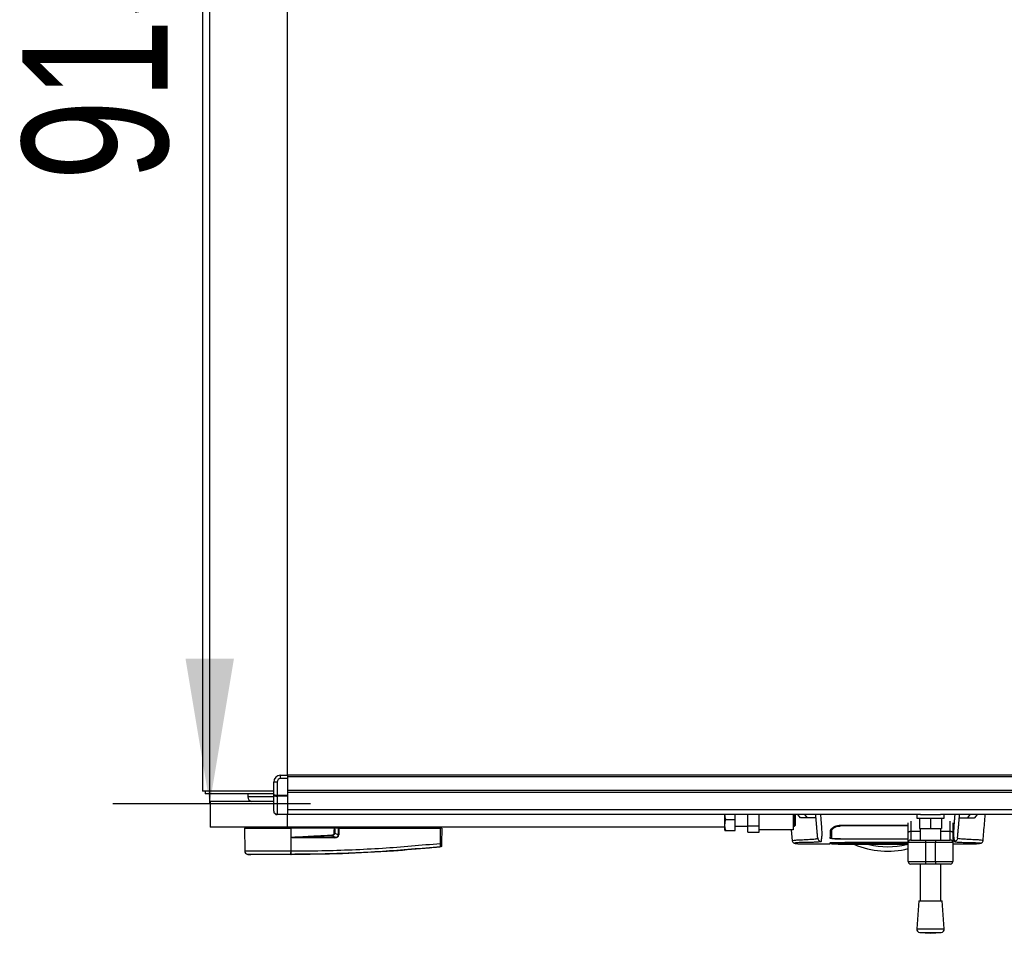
# Model space of a CAD drawing. Header units: millimetres. Extents: x 0 to 420, y 0 to 297.
# Tile 3 of 88: x 53 to 73, y 87 to 106. Entities that reach past the tile are written whole.
import ezdxf

# ---------------------------------------------------------------- set-up
doc = ezdxf.new("R2010")
doc.units = ezdxf.units.MM
doc.layers.add('QUOTE', color=174, linetype='Continuous')
doc.styles.add('SLDTEXTSTYLE3', font='TXT', dxfattribs={"width": 0.75})
doc.dimstyles.new('SLDDIMSTYLE0', dxfattribs={"dimtxt": 3, "dimasz": 3, "dimexe": 0, "dimexo": 0.0625, "dimgap": 0.75, "dimtad": 1, "dimlfac": 28.265046, "dimrnd": 1e-09, "dimzin": 12, "dimdsep": 46, "dimtxsty": 'SLDTEXTSTYLE3', "dimsah": 1, "dimcen": 0.09, "dimadec": 0, "dimazin": 3, "dimtfac": 1, "dimtdec": 3, "dimtofl": 0, "dimtmove": 0, "dimatfit": 3, "dimfxl": 0, "dimfrac": 2, "dimtolj": 1, "dimtzin": 12, "dimarcsym": 0})

# ---------------------------------------------------------------- blocks, each defined once
blk = doc.blocks.new('_D')
at = {"layer": 'QUOTE'}
for p, q in [((58.512, 121.983), (54.433, 121.983)), ((56.433, 89.611), (56.433, 121.983)), ((58.512, 89.611), (54.433, 89.611))]:
    blk.add_line(p, q, dxfattribs=at)
for points in [[(56.433, 121.983), (55.933, 118.983), (56.933, 118.983)], [(56.433, 89.611), (56.933, 92.611), (55.933, 92.611)]]:
    blk.add_solid(points, dxfattribs=at)
at = {"layer": 'QUOTE', "insert": (52.566, 102.472), "char_height": 3, "attachment_point": 1, "rotation": 90, "style": 'SLDTEXTSTYLE3'}
blk.add_mtext('915', dxfattribs=at)

msp = doc.modelspace()

# ---------------------------------------------------------------- linework, layer by layer
at = {"color": 7, "linetype": 'Continuous', "lineweight": 25}
for p, q in [((56.28462, 121.71752), (56.28462, 89.87607)), ((58.0359, 90.20473), (58.0359, 121.38885)), ((57.89438, 90.13397), (57.89438, 90.20473)), ((57.89438, 90.20473), (58.0359, 90.20473)), ((217.24314, 90.20473), (58.0359, 90.20473)), ((58.0359, 90.20473), (58.0359, 90.16935)), ((57.82362, 90.06321), (57.75287, 90.06321)), ((57.75287, 89.80949), (57.75287, 90.06321)), ((57.82362, 90.06321), (57.82362, 89.79483)), ((58.0359, 90.13397), (57.89438, 90.13397)), ((217.24314, 90.16935), (58.0359, 90.16935)), ((58.0359, 90.16935), (58.0359, 89.88632)), ((58.0359, 90.13397), (58.0359, 89.79483)), ((57.75287, 89.87607), (56.28462, 89.87607)), ((56.33769, 89.87607), (56.33769, 89.823)), ((56.33813, 89.823), (56.33769, 89.823)), ((57.75287, 89.823), (56.33813, 89.823)), ((57.22218, 89.823), (57.22218, 89.75814)), ((57.75287, 89.46176), (57.75287, 89.80949)), ((57.82362, 89.79483), (58.0359, 89.79483)), ((57.82362, 89.76981), (57.82362, 89.79483)), ((217.24314, 89.88632), (58.0359, 89.88632)), ((217.24314, 89.85094), (58.0359, 89.85094)), ((58.0359, 89.79483), (58.0359, 89.76981)), ((56.44383, 89.66379), (56.44383, 89.1331)), ((57.75287, 89.66379), (56.44383, 89.66379)), ((57.75287, 89.75814), (57.22218, 89.75814)), ((58.0359, 89.76981), (57.82362, 89.76981)), ((57.82362, 89.76981), (57.82362, 89.40137)), ((58.0359, 89.76981), (58.0359, 89.40137)), ((57.82362, 89.40137), (58.0359, 89.40137)), ((57.82362, 89.391), (57.82362, 89.40137)), ((58.0359, 89.391), (57.82362, 89.391)), ((217.24314, 89.48789), (58.0359, 89.48789)), ((58.0359, 89.40137), (58.0359, 89.391)), ((71.09601, 89.391), (58.0359, 89.391)), ((58.0359, 89.1331), (58.0359, 89.391)), ((67.05764, 89.1331), (67.05764, 89.391)), ((67.26992, 89.29231), (67.26992, 89.391)), ((67.53527, 89.15954), (67.53527, 89.391)), ((67.76523, 89.08003), (67.76523, 89.391)), ((68.47282, 89.391), (68.47282, 89.08003)), ((68.49405, 89.15079), (68.49405, 89.391)), ((68.5082, 89.391), (68.5082, 89.16494)), ((68.61763, 89.3285), (68.56745, 89.391)), ((68.76359, 89.3285), (68.71306, 89.391)), ((71.02014, 89.391), (71.02014, 89.32025)), ((71.09601, 89.391), (71.51033, 89.391)), ((90.04925, 89.391), (71.51033, 89.391)), ((71.58621, 89.32025), (71.58621, 89.391)), ((72.07379, 89.3285), (72.12431, 89.391)), ((72.21974, 89.3285), (72.26992, 89.391)), ((67.07739, 89.29231), (67.26992, 89.29231)), ((67.26992, 89.06234), (67.26992, 89.29231)), ((68.62489, 89.32439), (68.61763, 89.3285)), ((68.61763, 89.3285), (68.62027, 89.3285)), ((69.44575, 89.15684), (69.44576, 89.17446)), ((70.84324, 89.01835), (70.84324, 89.22512)), ((70.89631, 89.25916), (70.89631, 89.04879)), ((71.02014, 89.32025), (71.58621, 89.32025)), ((71.07321, 89.32025), (71.07321, 89.10797)), ((71.30317, 89.32025), (71.30317, 89.10797)), ((71.53314, 89.32025), (71.53314, 89.10797)), ((71.71003, 89.04879), (71.71003, 89.25916)), ((71.7631, 89.22512), (71.7631, 89.01835)), ((72.21974, 89.3285), (72.21248, 89.32439)), ((72.21711, 89.3285), (72.21974, 89.3285)), ((58.0359, 89.1331), (56.44383, 89.1331)), ((57.15157, 89.11541), (57.15571, 88.64164)), ((57.15157, 89.11541), (58.1102, 89.11541)), ((57.16911, 89.1331), (57.1688, 89.11541)), ((67.05764, 89.1331), (58.0359, 89.1331)), ((58.10948, 89.11541), (58.10947, 89.1331)), ((58.10986, 88.64162), (58.1102, 89.11541)), ((58.1102, 89.11541), (58.11037, 89.11541)), ((58.11207, 88.92092), (58.11037, 89.11541)), ((59.0072, 89.11541), (58.11037, 89.11541)), ((59.00165, 89.11541), (59.00153, 89.1331)), ((59.08879, 89.11541), (59.00991, 89.11541)), ((59.01359, 89.01139), (59.08823, 88.97259)), ((59.07657, 89.11541), (59.07635, 89.1331)), ((59.08823, 88.97259), (59.08879, 89.11541)), ((59.08879, 89.11541), (59.0954, 89.11541)), ((59.09401, 89.11541), (59.09398, 89.1331)), ((59.0954, 89.11541), (59.09484, 88.97259)), ((59.0954, 89.11541), (61.19397, 89.11541)), ((61.1912, 88.79862), (61.19397, 89.11541)), ((61.19266, 89.11541), (61.19264, 89.1331)), ((61.21989, 89.11541), (61.19397, 89.11541)), ((61.20266, 89.11541), (61.20236, 89.1331)), ((61.21989, 89.11541), (61.21713, 88.79862)), ((65.41361, 89.1331), (65.41361, 89.13222)), ((65.69627, 89.13222), (65.69627, 89.1331)), ((67.05764, 89.07119), (67.05764, 89.1331)), ((67.05764, 89.07119), (67.06158, 89.06234)), ((67.07739, 89.06234), (67.26992, 89.06234)), ((67.26992, 89.15079), (67.53527, 89.15079)), ((67.53527, 89.15954), (67.76523, 89.15954)), ((67.53527, 89.02677), (67.53527, 89.15954)), ((67.53527, 89.02677), (67.76523, 89.02677)), ((67.76523, 89.02677), (67.76523, 89.08003)), ((68.47282, 89.08003), (67.76523, 89.08003)), ((68.43071, 89.08003), (68.45082, 88.84995)), ((68.47282, 89.15079), (68.49405, 89.15079)), ((68.49405, 89.15079), (68.5082, 89.16494)), ((69.26651, 89.0664), (69.26624, 89.10628)), ((69.44575, 89.17202), (70.84324, 89.17202)), ((70.84324, 88.81469), (70.84324, 89.01835)), ((70.89631, 89.04879), (70.89631, 88.86775)), ((70.89631, 89.04879), (71.09089, 89.04879)), ((71.07321, 89.10797), (71.30317, 89.10797)), ((71.09089, 89.10797), (71.09089, 88.86775)), ((71.30317, 89.10797), (71.53314, 89.10797)), ((71.51545, 88.86775), (71.51545, 89.10797)), ((71.51545, 89.04879), (71.71003, 89.04879)), ((71.71003, 88.86775), (71.71003, 89.04879)), ((71.7631, 89.01835), (71.7631, 88.81469)), ((58.11208, 88.91895), (58.11207, 88.92092)), ((59.01717, 88.9147), (58.18691, 88.9147)), ((58.18736, 88.92384), (59.01762, 88.92384)), ((59.01762, 88.92384), (58.95542, 88.95618)), ((68.4551, 88.85015), (68.45497, 88.85031)), ((68.62263, 88.7884), (69.23132, 88.7884)), ((69.26169, 88.78973), (69.26169, 88.78996)), ((69.26193, 88.80554), (69.26179, 88.79557)), ((69.26179, 88.79548), (69.26182, 88.79732)), ((69.26189, 88.80166), (69.26193, 88.80396)), ((69.44575, 88.89159), (70.25948, 88.89159)), ((69.44575, 88.80617), (70.25948, 88.80617)), ((69.45825, 88.89294), (70.27717, 88.89299)), ((70.84324, 88.80913), (69.46329, 88.80913)), ((69.54227, 88.81971), (70.84324, 88.81971)), ((69.77744, 88.82308), (70.84324, 88.82308)), ((70.25948, 88.88648), (70.25948, 88.89159)), ((70.57789, 88.88648), (70.25948, 88.88648)), ((70.25948, 88.80713), (70.57789, 88.80713)), ((70.25948, 88.80713), (70.25948, 88.80617)), ((70.27717, 88.89299), (70.27717, 88.8886)), ((70.27717, 88.8886), (70.5602, 88.8886)), ((70.27717, 88.8062), (70.27717, 88.80713)), ((70.5602, 88.8062), (70.27717, 88.8062)), ((70.5602, 88.89299), (70.84324, 88.89298)), ((70.5602, 88.8886), (70.5602, 88.89299)), ((70.5602, 88.8062), (70.5602, 88.80713)), ((70.5602, 88.8059), (70.84324, 88.80589)), ((70.57789, 88.88648), (70.57789, 88.89159)), ((70.57789, 88.89159), (70.84324, 88.89159)), ((70.57789, 88.80713), (70.57789, 88.80617)), ((70.57789, 88.80617), (70.84324, 88.80617)), ((70.84324, 88.42551), (70.84324, 88.81469)), ((71.19703, 88.81469), (70.84324, 88.81469)), ((70.89631, 88.86775), (71.19703, 88.86775)), ((71.19703, 88.86775), (71.40931, 88.86775)), ((71.19703, 88.86775), (71.19703, 88.81469)), ((71.40931, 88.81469), (71.19703, 88.81469)), ((71.19703, 88.81469), (71.19703, 88.42551)), ((71.40931, 88.86775), (71.40931, 88.81469)), ((71.40931, 88.86775), (71.71003, 88.86775)), ((71.40931, 88.42551), (71.40931, 88.81469)), ((71.7631, 88.81469), (71.40931, 88.81469)), ((71.7631, 88.81469), (71.7631, 88.42551)), ((71.7631, 88.7884), (72.21509, 88.7884)), ((72.2197, 88.78874), (72.21509, 88.78874)), ((72.38227, 88.85015), (72.3824, 88.85031)), ((57.21897, 88.5719), (57.28051, 88.56703)), ((58.1098, 88.56703), (58.10975, 88.56703)), ((58.10986, 88.64162), (58.1156, 88.64162)), ((61.19128, 88.72366), (61.19017, 88.72354)), ((61.19128, 88.72366), (61.19131, 88.72366)), ((70.84324, 88.42551), (71.19703, 88.42551)), ((71.19703, 88.37244), (70.89631, 88.37244)), ((71.09089, 88.37244), (71.09089, 87.61433)), ((71.19703, 88.42551), (71.40931, 88.42551)), ((71.19703, 88.42551), (71.19703, 88.37244)), ((71.40931, 88.37244), (71.19703, 88.37244)), ((71.40931, 88.42551), (71.7631, 88.42551)), ((71.40931, 88.42551), (71.40931, 88.37244)), ((71.71003, 88.37244), (71.40931, 88.37244)), ((71.51545, 87.61433), (71.51545, 88.37244)), ((71.06436, 87.61433), (71.02014, 87.03468)), ((71.06436, 87.61433), (71.54198, 87.61433)), ((71.58621, 87.03468), (71.54198, 87.61433)), ((71.02014, 87.03468), (71.58621, 87.03468)), ((71.08531, 86.95875), (71.30317, 86.94213)), ((71.08531, 86.95875), (71.52104, 86.95875)), ((71.30317, 86.94213), (71.52104, 86.95875))]:
    msp.add_line(p, q, dxfattribs=at)
at = {"color": 7, "linetype": 'Continuous', "lineweight": 25, "flags": 128}
for points in [[(69.26358, 89.00171), (69.2636, 88.97634), (69.26362, 88.95097), (69.26365, 88.90243)], [(70.84324, 89.01835), (70.84426, 89.02429), (70.84728, 89.03), (70.85218, 89.03527), (70.85878, 89.03988), (70.86682, 89.04366), (70.876, 89.04648), (70.88595, 89.04821), (70.89631, 89.04879)], [(71.71003, 89.04879), (71.72039, 89.04821), (71.73034, 89.04648), (71.73952, 89.04366), (71.74756, 89.03988), (71.75416, 89.03527), (71.75906, 89.03), (71.76208, 89.02429), (71.7631, 89.01835)], [(58.18736, 88.92384), (58.1452, 88.9222), (58.11207, 88.92092)], [(69.44575, 88.80587), (69.64389, 88.80588), (70.27717, 88.8059)]]:
    msp.add_lwpolyline(points, dxfattribs=at)
at = {"color": 7, "linetype": 'Continuous', "lineweight": 25}
for centre, radius, start, end in [((57.89438, 90.06321), 0.14152, 90, 180), ((57.89438, 90.06321), 0.07076, 90, 180), ((57.32006, 89.75814), 0.09788, 180, 254.548307), ((57.82362, 89.46176), 0.07076, 180, 270), ((83.39159, 90.13719), 24.46469, 182.731259, 182.766996), ((59.09154, 88.07148), 0.90112, 89.78976, 90.21024), ((58.2602, 88.91565), 0.0733, 173.585658, 180.74759), ((59.09046, 88.91565), 0.0733, 173.585658, 180.74759), ((61.20416, 89.58188), 0.78337, 269.051899, 270.948101), ((70.41869, 90.40676), 1.76897, 247.229382, 283.88654), ((70.41869, 90.40676), 1.67778, 256.526839, 283.39008), ((70.89631, 88.81469), 0.05307, 90, 180), ((71.71003, 88.81469), 0.05307, 0, 90), ((57.22646, 88.64226), 0.07076, 180.500011, 263.923128), ((57.84405, 88.62685), 0.26621, 348.081743, 3.180073), ((56.67499, 88.73549), 1.44462, 353.303191, 353.496611), ((57.84983, 88.62667), 0.26619, 348.120168, 3.219012), ((61.18855, 88.75714), 0.02822, 276.104195, 359.384141), ((70.89631, 88.42551), 0.05307, 180, 270), ((71.71003, 88.42551), 0.05307, 270, 0), ((71.09069, 87.0293), 0.07076, 175.637086, 265.637086), ((71.51565, 87.0293), 0.07076, 274.362914, 4.362914)]:
    msp.add_arc(centre, radius, start, end, dxfattribs=at)
for centre, major_axis, ratio, start_param, end_param in [((57.82362, 89.80949), (0.07076, 0), 0.20710678, 3.14159265, 4.71238898), ((57.82362, 89.80949), (0.07076, 0), 0.56066017, 3.14159265, 4.71238898), ((57.82362, 89.46176), (0.07076, 0), 0.85355339, 3.14159265, 4.71238898), ((58.9261, 89.03133), (0.07076, -0.0374), 0.66301777, 5.44064323, 6.61753007), ((58.9261, 89.03148), (0.08106, -0.04313), 0.77058227, 5.44273149, 6.61961833), ((58.9693, 89.00865), (0.1203, -0.05917), 0.60672542, 5.39359838, 6.57048522), ((58.9702, 89.00856), (0.11381, -0.05633), 0.5569608, 5.39481108, 6.57169792)]:
    msp.add_ellipse(centre, major_axis=major_axis, ratio=ratio, start_param=start_param, end_param=end_param, dxfattribs=at)
for points, knots in [([(67.07739, 89.29231), (67.06977, 89.32102), (67.06109, 89.35373), (67.0629, 89.38694), (67.06312, 89.391)], [0, 0, 0, 0, 0.87773498, 1, 1, 1, 1]), ([(68.97702, 88.9025), (68.97677, 88.90535), (68.97627, 88.91116), (68.97526, 88.92265), (68.97408, 88.93613), (68.97279, 88.95089), (68.97145, 88.96624), (68.97042, 88.978), (68.9697, 88.98616), (68.96933, 88.99041), (68.96895, 88.99481), (68.96855, 88.99934), (68.96814, 89.004), (68.96773, 89.00873), (68.96729, 89.01378), (68.9668, 89.0194), (68.96623, 89.02592), (68.96558, 89.03335), (68.96488, 89.04134), (68.9641, 89.05018), (68.96322, 89.06027), (68.96209, 89.07314), (68.96062, 89.09001), (68.95853, 89.11391), (68.95555, 89.14793), (68.95116, 89.19816), (68.94601, 89.25695), (68.94077, 89.3169), (68.93712, 89.35862), (68.93481, 89.38496), (68.93429, 89.391)], [0, 0, 0, 0, 0.07392988, 0.15036419, 0.22930637, 0.30732526, 0.37512957, 0.44263784, 0.45987312, 0.47744723, 0.49536016, 0.51361193, 0.53220254, 0.55113202, 0.56953629, 0.59130481, 0.6164376, 0.64493464, 0.67679595, 0.708072, 0.74656557, 0.78615757, 0.82482748, 0.85716814, 0.88840964, 0.91934546, 0.95048973, 0.97130364, 0.99341694, 1, 1, 1, 1]), ([(69.03504, 89.391), (69.03517, 89.38868), (69.03574, 89.37847), (69.03769, 89.34591), (69.04144, 89.29806), (69.04598, 89.23868), (69.05037, 89.1782), (69.0544, 89.11895), (69.05787, 89.06335), (69.06003, 89.0221), (69.06078, 88.99871), (69.06079, 88.98367), (69.0604, 88.9727), (69.05979, 88.9645), (69.05915, 88.95777), (69.05866, 88.95305), (69.05821, 88.94879), (69.05779, 88.94493), (69.05733, 88.94089), (69.05685, 88.93668), (69.05634, 88.93231), (69.05578, 88.92768), (69.05512, 88.9224), (69.05432, 88.91607), (69.05334, 88.90842), (69.0523, 88.90033), (69.05122, 88.89196), (69.05027, 88.88433), (69.04938, 88.87686), (69.04852, 88.869), (69.04776, 88.86067), (69.04725, 88.85221), (69.0471, 88.84458), (69.04738, 88.84011), (69.04751, 88.83794)], [0, 0, 0, 0, 0.00211693, 0.00928737, 0.03194817, 0.0541665, 0.07601743, 0.10513027, 0.13531817, 0.1731488, 0.21403312, 0.24236887, 0.276241, 0.31706981, 0.34017313, 0.36306617, 0.37914328, 0.39606811, 0.41385255, 0.43250786, 0.45204461, 0.47247266, 0.49530281, 0.52459196, 0.56094385, 0.60493846, 0.64437407, 0.68991114, 0.72755589, 0.77000685, 0.8285889, 0.88464333, 0.94369319, 1, 1, 1, 1]), ([(71.80234, 89.391), (71.80177, 89.38113), (71.80016, 89.35312), (71.7972, 89.31367), (71.7936, 89.26793), (71.7904, 89.22494), (71.78673, 89.17414), (71.78298, 89.11895), (71.77966, 89.06585), (71.7775, 89.02536), (71.77684, 89.00662), (71.77666, 88.99697), (71.77662, 88.99348), (71.7766, 88.99012), (71.77661, 88.98688), (71.77665, 88.98376), (71.77672, 88.98074), (71.77687, 88.97588), (71.77721, 88.96957), (71.77786, 88.96135), (71.77881, 88.95195), (71.78009, 88.94033), (71.78111, 88.93164), (71.78177, 88.92621), (71.78199, 88.92446), (71.78223, 88.92254), (71.78249, 88.92047), (71.78278, 88.91823), (71.78308, 88.91584), (71.78341, 88.91327), (71.7839, 88.90941), (71.78457, 88.90423), (71.78535, 88.89816), (71.78623, 88.89128), (71.7871, 88.88432), (71.78801, 88.87679), (71.78901, 88.86752), (71.78987, 88.85698), (71.79032, 88.84637), (71.79001, 88.84066), (71.78986, 88.83794)], [0, 0, 0, 0, 0.00928018, 0.02633673, 0.04292821, 0.05969669, 0.0760151, 0.10512827, 0.13531612, 0.16878037, 0.2085689, 0.21527244, 0.22228372, 0.22962294, 0.23731145, 0.24537175, 0.25382756, 0.26270389, 0.28950146, 0.32028568, 0.36309262, 0.41363478, 0.47247727, 0.47976744, 0.48780571, 0.4966142, 0.50621649, 0.51663754, 0.5279036, 0.54004208, 0.55308147, 0.58345469, 0.61581615, 0.64437812, 0.68991511, 0.72755875, 0.771219, 0.85357176, 0.93024655, 1, 1, 1, 1]), ([(71.86035, 88.9025), (71.8606, 88.90535), (71.86111, 88.91116), (71.86211, 88.92265), (71.86329, 88.93613), (71.86458, 88.95089), (71.86593, 88.96624), (71.86695, 88.978), (71.86767, 88.98616), (71.86804, 88.99041), (71.86843, 88.99481), (71.86882, 88.99934), (71.86923, 89.004), (71.86964, 89.00873), (71.87008, 89.01378), (71.87058, 89.0194), (71.87115, 89.02592), (71.8718, 89.03335), (71.8725, 89.04134), (71.87327, 89.05018), (71.87415, 89.06027), (71.87528, 89.07314), (71.87675, 89.09001), (71.87885, 89.11391), (71.88182, 89.14793), (71.88622, 89.19816), (71.89136, 89.25695), (71.8966, 89.3169), (71.90025, 89.35862), (71.90256, 89.38496), (71.90309, 89.391)], [0, 0, 0, 0, 0.073929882, 0.150364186, 0.229306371, 0.307325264, 0.37512957, 0.442637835, 0.459873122, 0.477447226, 0.495360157, 0.513611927, 0.532202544, 0.551132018, 0.569536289, 0.591304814, 0.616437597, 0.644934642, 0.676795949, 0.708072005, 0.746565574, 0.786157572, 0.824827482, 0.857168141, 0.888409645, 0.919345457, 0.950489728, 0.97130364, 0.99341694, 1, 1, 1, 1]), ([(72.38655, 88.84995), (72.39721, 88.97191), (72.41297, 89.15227), (72.42876, 89.33262), (72.43387, 89.391)], [0, 0, 0, 0, 0.67626063, 1, 1, 1, 1]), ([(67.07739, 89.06234), (67.07122, 89.09107), (67.05869, 89.1494), (67.06245, 89.22739), (67.07331, 89.27459), (67.07739, 89.29231)], [0, 0, 0, 0, 0.37729563, 0.76615575, 1, 1, 1, 1]), ([(68.94011, 89.32439), (68.93762, 89.32439), (68.93263, 89.32439), (68.89089, 89.32439), (68.81838, 89.32439), (68.71612, 89.32439), (68.6553, 89.32439), (68.62489, 89.32439)], [0, 0, 0, 0, 0.12264871, 0.2454767, 0.49573627, 0.74787131, 1, 1, 1, 1]), ([(71.89726, 89.32439), (71.89975, 89.32439), (71.90474, 89.32439), (71.94648, 89.32439), (72.01899, 89.32439), (72.12125, 89.32439), (72.18207, 89.32439), (72.21248, 89.32439)], [0, 0, 0, 0, 0.122648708, 0.245476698, 0.495736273, 0.747871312, 1, 1, 1, 1]), ([(58.11207, 88.92092), (58.2693, 88.93141), (58.55006, 88.95016), (58.83106, 88.96492), (58.95469, 88.97142)], [0, 0, 0, 0, 0.56002694, 1, 1, 1, 1]), ([(59.00109, 89.01139), (59.00163, 89.03082), (59.0026, 89.06556), (59.0058, 89.10016), (59.0072, 89.11541)], [0, 0, 0, 0, 0.55939227, 1, 1, 1, 1]), ([(59.01359, 89.01139), (59.01152, 89.01138), (59.00782, 89.01137), (59.00314, 89.01139), (59.00109, 89.01139)], [0, 0, 0, 0, 0.56, 1, 1, 1, 1]), ([(59.00991, 89.11541), (59.00967, 89.11541), (59.0091, 89.11541), (59.00813, 89.11541), (59.00745, 89.11541), (59.0072, 89.11541)], [0, 0, 0, 0, 0.31939567, 0.74819126, 1, 1, 1, 1]), ([(59.00991, 89.11541), (59.01105, 89.09601), (59.01308, 89.0614), (59.01344, 89.02666), (59.01359, 89.01139)], [0, 0, 0, 0, 0.56058603, 1, 1, 1, 1]), ([(67.0622, 89.06234), (67.06329, 89.06234), (67.06496, 89.06234), (67.07423, 89.06234), (67.07739, 89.06234)], [0, 0, 0, 0, 0.6590791, 1, 1, 1, 1]), ([(69.23528, 88.90179), (69.23577, 88.91587), (69.23659, 88.93949), (69.23755, 88.96632), (69.23849, 88.99415), (69.23956, 89.02461), (69.24054, 89.0525), (69.24103, 89.06644)], [0, 0, 0, 0, 0.42314865, 0.71019334, 0.85405024, 0.92708002, 1, 1, 1, 1]), ([(69.24103, 89.06644), (69.244, 89.07635), (69.24995, 89.09616), (69.29041, 89.13028), (69.34594, 89.15732), (69.40212, 89.17049), (69.43418, 89.17162), (69.44575, 89.17202)], [0, 0, 0, 0, 0.23569901, 0.47102523, 0.71420287, 0.89677912, 1, 1, 1, 1]), ([(69.27809, 89.11638), (69.27607, 89.11463), (69.26349, 89.10372), (69.26243, 89.09371), (69.26154, 89.0853)], [0, 0, 0, 0, 0.16065959, 1, 1, 1, 1]), ([(69.26365, 88.90243), (69.26371, 88.90559), (69.264, 88.92223), (69.26446, 88.94836), (69.26494, 88.9763), (69.26545, 89.00522), (69.26616, 89.04603), (69.26651, 89.0664)], [0, 0, 0, 0, 0.10240933, 0.53970359, 0.76851946, 0.88450033, 1, 1, 1, 1]), ([(69.26651, 89.0664), (69.26893, 89.07496), (69.27377, 89.09213), (69.3086, 89.12108), (69.35705, 89.1441), (69.40663, 89.15547), (69.43523, 89.15648), (69.44575, 89.15685)], [0, 0, 0, 0, 0.23316514, 0.46784507, 0.70999165, 0.8932536, 1, 1, 1, 1]), ([(70.84324, 89.15709), (70.69219, 89.15717), (70.22637, 89.15739), (69.76054, 89.15707), (69.44575, 89.15685)], [0, 0, 0, 0, 0.32425025, 1, 1, 1, 1]), ([(58.18691, 88.9147), (58.17968, 88.91477), (58.15826, 88.91497), (58.13308, 88.9149), (58.1156, 88.91827), (58.11208, 88.91895)], [0, 0, 0, 0, 0.28926734, 0.85682964, 1, 1, 1, 1]), ([(58.1156, 88.64162), (58.3247, 88.64292), (58.7429, 88.64553), (59.37001, 88.666), (60.18691, 88.70705), (60.79324, 88.76233), (61.1912, 88.79862)], [0, 0, 0, 0, 0.20362021, 0.40724063, 0.61094774, 1, 1, 1, 1]), ([(58.95542, 88.95618), (58.81207, 88.9497), (58.55607, 88.93813), (58.30003, 88.92821), (58.18736, 88.92384)], [0, 0, 0, 0, 0.55997408, 1, 1, 1, 1]), ([(61.19155, 88.72909), (61.19175, 88.73065), (61.19215, 88.73377), (61.19231, 88.74787), (61.1921, 88.76711), (61.19165, 88.78518), (61.1913, 88.79582), (61.1912, 88.79862)], [0, 0, 0, 0, 0.229688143, 0.459596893, 0.688779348, 0.91808895, 1, 1, 1, 1]), ([(61.21713, 88.79862), (61.21711, 88.79693), (61.21706, 88.79053), (61.21696, 88.77965), (61.21686, 88.76807), (61.21679, 88.75961), (61.21677, 88.75776), (61.21676, 88.75684)], [0, 0, 0, 0, 0.08210774, 0.31165455, 0.54070711, 0.77036972, 1, 1, 1, 1]), ([(68.45079, 88.85033), (68.45418, 88.83991), (68.46183, 88.81643), (68.48076, 88.80771), (68.49083, 88.80461), (68.51018, 88.80127), (68.53999, 88.79638), (68.5798, 88.79013), (68.61237, 88.789), (68.62785, 88.78847)], [0, 0, 0, 0, 0.09524506, 0.21481146, 0.35891782, 0.50454818, 0.68519164, 0.85037784, 1, 1, 1, 1]), ([(68.45497, 88.85031), (68.45372, 88.85135), (68.44816, 88.85597), (68.48352, 88.86346), (68.56406, 88.87243), (68.66354, 88.87437), (68.75144, 88.87854), (68.81183, 88.88192), (68.87063, 88.88597), (68.92271, 88.89071), (68.96597, 88.89609), (68.97333, 88.90036), (68.97702, 88.9025)], [0, 0, 0, 0, 0.050898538, 0.227020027, 0.404582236, 0.582037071, 0.651751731, 0.721475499, 0.791131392, 0.860658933, 0.930116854, 1, 1, 1, 1]), ([(69.04751, 88.83794), (69.04557, 88.83641), (69.04174, 88.8334), (69.01655, 88.8295), (68.98435, 88.82607), (68.94636, 88.82313), (68.90606, 88.82069), (68.86548, 88.81872), (68.82758, 88.81723), (68.79229, 88.81614), (68.76005, 88.81536), (68.72951, 88.81487), (68.70071, 88.81464), (68.64979, 88.81487), (68.58621, 88.81316), (68.5292, 88.80943), (68.50195, 88.80528), (68.50053, 88.80091), (68.52093, 88.79668), (68.56017, 88.7916), (68.6022, 88.78967), (68.62263, 88.78873)], [0, 0, 0, 0, 0.03686721, 0.07291704, 0.10855648, 0.14396977, 0.17902456, 0.21178707, 0.24346721, 0.27097218, 0.29845751, 0.32572816, 0.3526519, 0.37978509, 0.47831776, 0.57597942, 0.67287632, 0.75524138, 0.83791931, 0.92119484, 1, 1, 1, 1]), ([(68.62263, 88.78873), (68.62412, 88.78853), (68.62568, 88.78832), (68.62767, 88.78847), (68.62774, 88.78848)], [0, 0, 0, 0, 0.960137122, 1, 1, 1, 1]), ([(68.97702, 88.9025), (68.97864, 88.89417), (68.98199, 88.8769), (68.99864, 88.85535), (69.02157, 88.84065), (69.03907, 88.83882), (69.04751, 88.83794)], [0, 0, 0, 0, 0.24120147, 0.5, 0.75879853, 1, 1, 1, 1]), ([(69.24724, 88.81041), (69.23921, 88.81062), (69.22284, 88.81104), (69.23239, 88.81145), (69.23725, 88.81166)], [0, 0, 0, 0, 0.49113601, 1, 1, 1, 1]), ([(69.23137, 88.78986), (69.23137, 88.78986), (69.2314, 88.79084), (69.23164, 88.79725), (69.23178, 88.80128), (69.23187, 88.80397)], [0, 0, 0, 0, 0.0000296, 0.33337067, 1, 1, 1, 1]), ([(69.23187, 88.80397), (69.23424, 88.80422), (69.23899, 88.80472), (69.27589, 88.80539), (69.3302, 88.80588), (69.39033, 88.80614), (69.43003, 88.80616), (69.44575, 88.80617)], [0, 0, 0, 0, 0.21474819, 0.42949365, 0.64433813, 0.85913498, 1, 1, 1, 1]), ([(69.23301, 88.81148), (69.23297, 88.81147), (69.23265, 88.81144), (69.23467, 88.81157), (69.23768, 88.81165), (69.23855, 88.81168)], [0, 0, 0, 0, 0.09601438, 0.73999036, 1, 1, 1, 1]), ([(69.44575, 88.89159), (69.42212, 88.8917), (69.37484, 88.89192), (69.31181, 88.89364), (69.2642, 88.89619), (69.23885, 88.89907), (69.2363, 88.90102), (69.23528, 88.90179)], [0, 0, 0, 0, 0.21411889, 0.42823185, 0.64257183, 0.85709722, 1, 1, 1, 1]), ([(69.23559, 88.91951), (69.23659, 88.91831), (69.23787, 88.91677), (69.2535, 88.91551), (69.25692, 88.91524)], [0, 0, 0, 0, 0.780962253, 1, 1, 1, 1]), ([(69.23725, 88.81166), (69.2966, 88.81278), (69.40784, 88.81487), (69.49843, 88.81593), (69.5378, 88.81931), (69.54567, 88.81998)], [0, 0, 0, 0, 0.47789779, 0.89561471, 1, 1, 1, 1]), ([(69.46329, 88.80913), (69.45137, 88.80913), (69.41323, 88.80915), (69.35027, 88.80934), (69.28923, 88.80979), (69.25371, 88.81018), (69.24745, 88.8104), (69.24724, 88.81041)], [0, 0, 0, 0, 0.13027841, 0.4169082, 0.70350449, 0.99007262, 1, 1, 1, 1]), ([(69.26167, 88.78901), (69.35302, 88.78642), (69.54035, 88.78112), (69.82521, 88.78075), (70.11764, 88.78071), (70.44472, 88.78084), (70.68722, 88.7798), (70.82989, 88.78014), (70.84324, 88.78017)], [0, 0, 0, 0, 0.17662244, 0.36217078, 0.54592066, 0.72891823, 0.97462849, 1, 1, 1, 1]), ([(69.26365, 88.90243), (69.26579, 88.90135), (69.27007, 88.89917), (69.30368, 88.89634), (69.35317, 88.89423), (69.40789, 88.89311), (69.44398, 88.893), (69.45825, 88.89295)], [0, 0, 0, 0, 0.21516442, 0.43033682, 0.64528255, 0.85978468, 1, 1, 1, 1]), ([(69.54567, 88.81998), (69.54666, 88.82006), (69.5521, 88.8205), (69.57513, 88.82132), (69.62829, 88.82227), (69.69843, 88.82295), (69.75111, 88.82304), (69.77744, 88.82308)], [0, 0, 0, 0, 0.05239604, 0.28950373, 0.5264141, 0.76321943, 1, 1, 1, 1]), ([(71.86035, 88.9025), (71.85873, 88.89417), (71.85539, 88.8769), (71.83873, 88.85535), (71.81581, 88.84065), (71.7983, 88.83882), (71.78986, 88.83794)], [0, 0, 0, 0, 0.241201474, 0.5, 0.758798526, 1, 1, 1, 1]), ([(71.78986, 88.83794), (71.79437, 88.83566), (71.80327, 88.83115), (71.85432, 88.82582), (71.91377, 88.82155), (71.98068, 88.81822), (72.04779, 88.81597), (72.11066, 88.81463), (72.1725, 88.81489), (72.23132, 88.81381), (72.28137, 88.8113), (72.31598, 88.80834), (72.33513, 88.80495), (72.33685, 88.80121), (72.32026, 88.79721), (72.29127, 88.79357), (72.25903, 88.79076), (72.23726, 88.7886), (72.2232, 88.78872), (72.2197, 88.78874)], [0, 0, 0, 0, 0.05621973, 0.11115266, 0.16546935, 0.21844746, 0.27546115, 0.32872461, 0.38365266, 0.45645174, 0.53050541, 0.6039745, 0.67660627, 0.75406842, 0.83144258, 0.90787271, 0.94870188, 0.98722177, 1, 1, 1, 1]), ([(72.3824, 88.85031), (72.38365, 88.85135), (72.38921, 88.85597), (72.35386, 88.86346), (72.27331, 88.87243), (72.17384, 88.87437), (72.08593, 88.87854), (72.02554, 88.88192), (71.96675, 88.88597), (71.91466, 88.89071), (71.8714, 88.89609), (71.86404, 88.90036), (71.86035, 88.9025)], [0, 0, 0, 0, 0.050897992, 0.227019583, 0.404581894, 0.582036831, 0.65175153, 0.721475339, 0.791131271, 0.860658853, 0.930116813, 1, 1, 1, 1]), ([(72.20952, 88.78847), (72.22501, 88.789), (72.25758, 88.79013), (72.29739, 88.79638), (72.32719, 88.80127), (72.34654, 88.80461), (72.35662, 88.80771), (72.37554, 88.81643), (72.38319, 88.83991), (72.38658, 88.85033)], [0, 0, 0, 0, 0.14962216, 0.31480836, 0.49545182, 0.64108218, 0.78518854, 0.90475494, 1, 1, 1, 1]), ([(57.15571, 88.64164), (57.15805, 88.64163), (57.16282, 88.64161), (57.2012, 88.64161), (57.26192, 88.64165), (57.34444, 88.64163), (57.44729, 88.64161), (57.56589, 88.64167), (57.69897, 88.64161), (57.83605, 88.64163), (57.97486, 88.64164), (58.06451, 88.64162), (58.10986, 88.64162)], [0, 0, 0, 0, 0.10046502, 0.20384345, 0.30430944, 0.40768894, 0.50815524, 0.61153497, 0.71200234, 0.81538328, 0.9066108, 1, 1, 1, 1]), ([(58.10453, 88.57187), (58.06293, 88.57188), (57.97975, 88.5719), (57.85152, 88.57188), (57.72388, 88.57188), (57.60074, 88.57191), (57.49021, 88.57188), (57.39489, 88.57188), (57.31802, 88.57189), (57.26158, 88.57186), (57.22583, 88.5719), (57.22126, 88.5719), (57.21897, 88.5719)], [0, 0, 0, 0, 0.09230362, 0.18460708, 0.28653845, 0.3884688, 0.49039805, 0.59232883, 0.69424704, 0.79616636, 0.8980845, 1, 1, 1, 1]), ([(58.10975, 88.56703), (58.05723, 88.56703), (57.95201, 88.56703), (57.79703, 88.56703), (57.65297, 88.56703), (57.52487, 88.56703), (57.41936, 88.56703), (57.34064, 88.56703), (57.28977, 88.56703), (57.28359, 88.56703), (57.28051, 88.56703)], [0, 0, 0, 0, 0.12488045, 0.25013958, 0.37464939, 0.49981249, 0.62476421, 0.74955772, 0.87492377, 1, 1, 1, 1]), ([(58.11031, 88.57187), (58.11031, 88.57187), (58.10838, 88.57187), (58.10646, 88.57187), (58.10453, 88.57187)], [0, 0, 0, 0, 0.00036549, 1, 1, 1, 1]), ([(61.19128, 88.72366), (61.1794, 88.72245), (61.10605, 88.715), (60.78424, 88.68359), (60.12303, 88.62958), (59.16907, 88.57767), (58.46303, 88.57058), (58.1098, 88.56703)], [0, 0, 0, 0, 0.01170126, 0.07220884, 0.31419353, 0.65688711, 1, 1, 1, 1]), ([(61.19155, 88.72909), (60.79314, 88.69273), (60.18592, 88.63731), (59.3677, 88.59656), (58.73889, 88.57496), (58.32034, 88.57497), (58.11031, 88.57187), (58.11031, 88.57187)], [0, 0, 0, 0, 0.38876695, 0.59252789, 0.79628932, 0.99999932, 1, 1, 1, 1]), ([(61.21672, 88.75157), (61.21668, 88.75059), (61.2165, 88.74638), (61.21432, 88.73913), (61.20864, 88.73129), (61.20071, 88.72557), (61.19444, 88.7243), (61.19131, 88.72366)], [0, 0, 0, 0, 0.071606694, 0.306811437, 0.537874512, 0.76893725, 1, 1, 1, 1]), ([(61.19131, 88.72366), (61.19133, 88.72376), (61.1914, 88.72415), (61.19148, 88.72699), (61.19155, 88.72909)], [0, 0, 0, 0, 0.26388418, 1, 1, 1, 1]), ([(61.21676, 88.75684), (61.21674, 88.7548), (61.21672, 88.75203), (61.21672, 88.75166), (61.21672, 88.75157)], [0, 0, 0, 0, 0.73657409, 1, 1, 1, 1])]:
    msp.add_open_spline(points, degree=3, knots=knots, dxfattribs=at)

# ---------------------------------------------------------------- dimensions: what is measured, and where the dimension line sits
at = {"layer": 'QUOTE'}
dim = msp.add_linear_dim(base=(54.05179, 121.98286), p1=(60.51246, 89.61072), p2=(60.51246, 121.98286), angle=90, dimstyle='SLDDIMSTYLE0', dxfattribs=at)
dim.commit()
dim.dimension.update_dxf_attribs({"geometry": '_D', "text_midpoint": (54.05179, 105.79679), "dimtype": 160})

doc.saveas('drawing.dxf')
